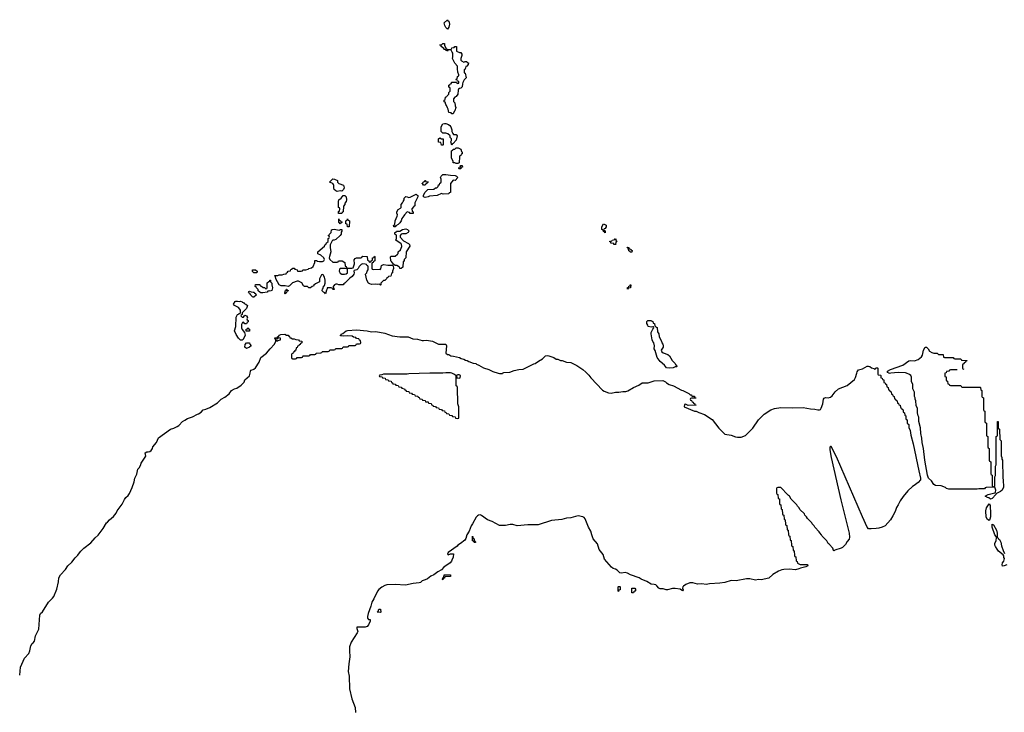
# Model space of a CAD drawing. Header units: inches. Extents: x 2397558 to 2568646, y 256209 to 449595.
# Tile 74 of 85: x 2476862 to 2490095, y 355443 to 364752. Entities that reach past the tile are written whole.
import ezdxf

# ---------------------------------------------------------------- set-up
doc = ezdxf.new("R2010")
doc.units = ezdxf.units.IN
doc.header["$MEASUREMENT"] = 0
for name, color, linetype in [('C4375', 7, 'Continuous'), ('C4376', 7, 'Continuous'), ('C4385', 7, 'Continuous'), ('C4386', 7, 'Continuous'), ('C4395', 7, 'Continuous')]:
    doc.layers.add(name, color=color, linetype=linetype)

msp = doc.modelspace()

# ---------------------------------------------------------------- linework, layer by layer
at = {"layer": 'C4375', "color": 6}
msp.add_lwpolyline([(2476862, 355942), (2476871, 356050), (2476929, 356170), (2476986, 356234), (2477000, 356270), (2477010, 356335), (2477030, 356370), (2477042, 356378), (2477059, 356401), (2477076, 356470), (2477119, 356561), (2477132, 356750), (2477142, 356770), (2477167, 356793), (2477250, 356925), (2477303, 356977), (2477319, 357001), (2477362, 357098), (2477385, 357195), (2477390, 357250), (2477410, 357290), (2477477, 357363), (2477510, 357410), (2477561, 357459), (2477610, 357520), (2477645, 357555), (2477652, 357570), (2477685, 357610), (2477724, 357650), (2477818, 357722), (2477875, 357790), (2477915, 357825), (2477986, 357914), (2478030, 357988), (2478043, 357997), (2478070, 358030), (2478123, 358077), (2478159, 358121), (2478174, 358150), (2478240, 358240), (2478270, 358302), (2478290, 358330), (2478321, 358359), (2478336, 358384), (2478376, 358464), (2478400, 358540), (2478410, 358591), (2478435, 358645), (2478449, 358710), (2478470, 358731), (2478489, 358770), (2478493, 358790), (2478556, 358884), (2478550, 358932), (2478570, 358946), (2478590, 358944), (2478610, 358950), (2478630, 358964), (2478645, 358990), (2478650, 359011), (2478699, 359070), (2478729, 359131), (2478889, 359250), (2478936, 359264), (2478977, 359283), (2479001, 359299), (2479050, 359350), (2479080, 359370), (2479118, 359390), (2479185, 359415), (2479253, 359450), (2479267, 359453), (2479302, 359478), (2479330, 359510), (2479362, 359518), (2479418, 359542), (2479519, 359601), (2479570, 359652), (2479620, 359680), (2479678, 359722), (2479710, 359770), (2479749, 359790), (2479781, 359799), (2479839, 359841), (2479878, 359882), (2479890, 359910), (2479953, 359967), (2479959, 360000)], dxfattribs=at)
at = {"layer": 'C4376', "color": 6}
for points in [[(2480000, 361358), (2479990, 361368), (2479989, 361391), (2480000, 361391)], [(2480000, 361024), (2479990, 361026), (2479970, 361048), (2479963, 361063), (2479950, 361069), (2479946, 361086), (2479938, 361090), (2479943, 361097), (2479950, 361102), (2479973, 361093), (2480000, 361092)], [(2479959, 360000), (2479964, 360030), (2479970, 360041), (2480000, 360051)]]:
    msp.add_lwpolyline(points, dxfattribs=at)
for points in [[(2479810, 360965), (2479830, 360971), (2479850, 360961), (2479854, 360954), (2479870, 360950), (2479879, 360939), (2479900, 360930), (2479926, 360910), (2479911, 360869), (2479860, 360820), (2479852, 360810), (2479852, 360788), (2479838, 360782), (2479834, 360770), (2479850, 360754), (2479870, 360754), (2479890, 360782), (2479910, 360774), (2479922, 360750), (2479914, 360730), (2479918, 360718), (2479934, 360710), (2479934, 360690), (2479918, 360682), (2479910, 360666), (2479890, 360666), (2479870, 360686), (2479858, 360682), (2479845, 360655), (2479842, 360630), (2479845, 360610), (2479852, 360590), (2479885, 360550), (2479891, 360510), (2479864, 360456), (2479850, 360445), (2479830, 360447), (2479802, 360470), (2479770, 360519), (2479750, 360570), (2479769, 360630), (2479770, 360754), (2479789, 360790), (2479805, 360795), (2479810, 360802), (2479818, 360802), (2479828, 360812), (2479829, 360850), (2479821, 360861), (2479802, 360882), (2479749, 360910), (2479735, 360930), (2479756, 360964), (2479769, 360971), (2479791, 360971)], [(2479950, 360568), (2479908, 360568), (2479908, 360592), (2479922, 360598), (2479928, 360612), (2479934, 360610), (2479938, 360598), (2479950, 360594)], [(2479910, 360335), (2479890, 360349), (2479894, 360386), (2479910, 360411), (2479952, 360410), (2479954, 360390), (2479974, 360370), (2479950, 360349)]]:
    msp.add_lwpolyline(points, close=True, dxfattribs=at)
at = {"layer": 'C4385', "color": 6}
for points in [[(2488394, 360000), (2488394, 359990), (2488398, 359978), (2488430, 359974), (2488434, 359970), (2488438, 359938), (2488453, 359933), (2488458, 359918), (2488474, 359910), (2488478, 359878), (2488493, 359873), (2488498, 359858), (2488514, 359850), (2488518, 359818), (2488534, 359810), (2488538, 359778), (2488553, 359773), (2488558, 359758), (2488574, 359750), (2488578, 359718), (2488593, 359713), (2488598, 359698), (2488614, 359690), (2488618, 359658), (2488633, 359653), (2488638, 359638), (2488654, 359630), (2488658, 359598), (2488673, 359593), (2488678, 359578), (2488694, 359570), (2488698, 359538), (2488713, 359533), (2488718, 359518), (2488734, 359510), (2488738, 359478), (2488754, 359470), (2488758, 359438), (2488771, 359430), (2488773, 359393), (2488778, 359378), (2488790, 359374), (2488792, 359330), (2488810, 359310), (2488811, 359270), (2488830, 359230), (2488839, 359170), (2488870, 359052), (2488948, 358690), (2488968, 358590), (2488969, 358570), (2488938, 358530), (2488886, 358490), (2488862, 358478), (2488798, 358422), (2488735, 358345), (2488696, 358284), (2488670, 358230), (2488646, 358194), (2488630, 358140), (2488595, 358085), (2488567, 358030), (2488493, 357950), (2488456, 357930), (2488410, 357917), (2488373, 357913), (2488307, 357907), (2488269, 357910), (2488253, 357930), (2488190, 358070), (2487838, 358878), (2487770, 359018), (2487762, 359018), (2487752, 359008), (2487751, 358970), (2487770, 358870), (2487900, 358300), (2488010, 357851), (2488016, 357796), (2488010, 357769), (2487983, 357737), (2487963, 357697), (2487920, 357660), (2487901, 357650), (2487817, 357623), (2487810, 357615), (2487800, 357620), (2487789, 357649), (2487742, 357702), (2487729, 357710), (2487708, 357750), (2487649, 357809), (2487638, 357830), (2487615, 357855), (2487608, 357870), (2487549, 357930), (2487538, 357950), (2487515, 357975), (2487508, 357990), (2487449, 358050), (2487438, 358070), (2487415, 358095), (2487408, 358110), (2487349, 358170), (2487338, 358190), (2487315, 358215), (2487308, 358230), (2487230, 358308), (2487208, 358348), (2487195, 358355), (2487188, 358368), (2487090, 358466), (2487050, 358466), (2487038, 358462), (2487034, 358450), (2487034, 358390), (2487038, 358378), (2487052, 358372), (2487058, 358318), (2487072, 358312), (2487074, 358250), (2487078, 358238), (2487092, 358232), (2487098, 358178), (2487112, 358170), (2487114, 358110), (2487118, 358098), (2487132, 358092), (2487138, 358038), (2487152, 358032), (2487154, 357970), (2487158, 357958), (2487172, 357952), (2487178, 357898), (2487192, 357892), (2487194, 357830), (2487198, 357818), (2487212, 357812), (2487218, 357758), (2487232, 357752), (2487234, 357690), (2487238, 357678), (2487252, 357672), (2487258, 357618), (2487272, 357612), (2487274, 357550), (2487278, 357538), (2487292, 357532), (2487298, 357478), (2487312, 357472), (2487314, 357450), (2487351, 357431), (2487450, 357431), (2487454, 357410), (2487430, 357400), (2487358, 357382), (2487334, 357370), (2487290, 357356), (2487205, 357365), (2487130, 357362), (2487104, 357356), (2487060, 357340), (2486983, 357297), (2486930, 357248), (2486870, 357232), (2486830, 357225), (2486790, 357227), (2486750, 357218), (2486677, 357237), (2486630, 357238), (2486490, 357211), (2486426, 357214), (2486341, 357190), (2486270, 357179), (2486132, 357168), (2486090, 357160), (2486030, 357168), (2485970, 357164), (2485910, 357182), (2485870, 357182), (2485817, 357163), (2485782, 357138), (2485775, 357130), (2485771, 357111), (2485778, 357090), (2485770, 357078), (2485738, 357098), (2485670, 357108), (2485634, 357106), (2485569, 357089), (2485550, 357089), (2485510, 357102), (2485470, 357103), (2485450, 357112), (2485424, 357144), (2485410, 357155), (2485390, 357162), (2485347, 357167), (2485290, 357202), (2485213, 357233), (2485189, 357250), (2485070, 357290), (2485033, 357313), (2484999, 357321), (2484950, 357315), (2484930, 357317), (2484890, 357353), (2484870, 357366), (2484837, 357377), (2484815, 357395), (2484721, 357501), (2484704, 357564), (2484652, 357632), (2484626, 357706), (2484570, 357774), (2484550, 357830), (2484538, 357878), (2484508, 357930), (2484464, 358044), (2484450, 358063), (2484430, 358072), (2484370, 358082), (2484330, 358076), (2484270, 358056), (2484210, 358052), (2484150, 358036), (2484010, 358022), (2483830, 357963), (2483690, 357961), (2483550, 357951), (2483490, 357966), (2483452, 357968), (2483390, 357954), (2483312, 357952), (2483210, 358010), (2483149, 358030), (2483070, 358088), (2483050, 358096), (2483030, 358094), (2483014, 358086), (2482996, 358064), (2482950, 357976), (2482931, 357949), (2482904, 357876), (2482873, 357830), (2482859, 357781), (2482843, 357757), (2482788, 357712), (2482751, 357690), (2482742, 357678), (2482622, 357590), (2482614, 357570), (2482622, 357562), (2482653, 357573), (2482692, 357572), (2482686, 357530), (2482670, 357488), (2482665, 357475), (2482646, 357454), (2482564, 357396), (2482530, 357356), (2482481, 357330), (2482430, 357290), (2482389, 357271), (2482345, 357235), (2482310, 357226), (2482271, 357210), (2482250, 357189), (2482230, 357182), (2482150, 357176), (2482046, 357154), (2481910, 357161), (2481795, 357155), (2481770, 357149), (2481730, 357126), (2481687, 357093), (2481670, 357070), (2481623, 356970), (2481596, 356924), (2481583, 356870), (2481545, 356770), (2481537, 356730), (2481538, 356710), (2481550, 356692), (2481574, 356690), (2481571, 356670), (2481550, 356618), (2481530, 356595), (2481507, 356587), (2481394, 356586), (2481392, 356570), (2481405, 356530), (2481398, 356510), (2481316, 356384), (2481296, 356324), (2481293, 356270), (2481299, 356190), (2481285, 356095), (2481279, 355990), (2481289, 355930), (2481297, 355757), (2481324, 355624), (2481370, 355507), (2481377, 355443)], [(2482375, 360000), (2482230, 359999), (2482090, 359994), (2482070, 359989), (2481750, 359986), (2481730, 359978), (2481704, 359976), (2481694, 359970), (2481698, 359958), (2481733, 359953), (2481738, 359938), (2481773, 359933), (2481778, 359918), (2481813, 359913), (2481818, 359898), (2481853, 359893), (2481858, 359878), (2481873, 359873), (2481878, 359858), (2481910, 359854), (2481918, 359838), (2481950, 359834), (2481958, 359818), (2481990, 359814), (2481998, 359798), (2482033, 359793), (2482038, 359778), (2482053, 359773), (2482058, 359758), (2482090, 359754), (2482098, 359738), (2482130, 359734), (2482138, 359718), (2482170, 359714), (2482178, 359698), (2482213, 359693), (2482218, 359678), (2482233, 359673), (2482238, 359658), (2482270, 359654), (2482278, 359638), (2482310, 359634), (2482318, 359618), (2482350, 359614), (2482358, 359598), (2482393, 359593), (2482398, 359578), (2482413, 359573), (2482418, 359558), (2482450, 359554), (2482458, 359538), (2482490, 359534), (2482498, 359518), (2482530, 359514), (2482538, 359498), (2482573, 359493), (2482578, 359478), (2482593, 359473), (2482598, 359458), (2482630, 359454), (2482638, 359438), (2482670, 359434), (2482678, 359418), (2482713, 359413), (2482718, 359398), (2482750, 359394), (2482762, 359398), (2482766, 359410), (2482766, 359550), (2482749, 359590), (2482746, 359810), (2482742, 359822), (2482729, 359830), (2482727, 359967), (2482704, 359984), (2482672, 360000)], [(2483295, 360000), (2483310, 359995), (2483350, 359999), (2483352, 360000)], [(2484486, 360000), (2484510, 359975), (2484538, 359938), (2484694, 359774), (2484718, 359758), (2484775, 359735), (2484810, 359734), (2484870, 359744), (2484915, 359745), (2484970, 359755), (2485010, 359756), (2485035, 359765), (2485110, 359810), (2485182, 359838), (2485230, 359870), (2485310, 359872), (2485390, 359898), (2485505, 359905), (2485544, 359884), (2485554, 359870), (2485591, 359851), (2485650, 359831), (2485755, 359775), (2485774, 359770), (2485854, 359730), (2485872, 359712), (2485890, 359711), (2485894, 359694), (2485930, 359691), (2485933, 359673), (2485950, 359671), (2485950, 359666), (2485890, 359666), (2485878, 359662), (2485874, 359650), (2485878, 359638), (2485893, 359633), (2485898, 359618), (2485914, 359610), (2485918, 359598), (2485934, 359590), (2485938, 359578), (2485954, 359570), (2485848, 359568), (2485810, 359586), (2485798, 359582), (2485794, 359550), (2485931, 359491), (2485954, 359490), (2485990, 359471), (2486065, 359445), (2486170, 359380), (2486260, 359260), (2486340, 359180), (2486423, 359170), (2486484, 359144), (2486510, 359139), (2486557, 359143), (2486616, 359164), (2486717, 359263), (2486790, 359373), (2486869, 359450), (2486958, 359510), (2487008, 359528), (2487090, 359542), (2487250, 359535), (2487390, 359541), (2487490, 359521), (2487550, 359519), (2487590, 359508), (2487613, 359507), (2487625, 359515), (2487636, 359530), (2487656, 359590), (2487665, 359650), (2487675, 359665), (2487690, 359673), (2487730, 359670), (2487761, 359679), (2487782, 359698), (2487820, 359750), (2487868, 359790), (2487985, 359835), (2488083, 359917), (2488097, 359943), (2488113, 360000)], [(2488571, 360000), (2488550, 359998), (2488546, 360000)], [(2490000, 358387), (2489982, 358378), (2489980, 358370), (2489930, 358318), (2489910, 358309), (2489888, 358328), (2489868, 358330), (2489838, 358350), (2489878, 358370), (2489966, 358394), (2489976, 358404), (2489983, 358430), (2489967, 358467), (2489850, 358466), (2489838, 358462), (2489830, 358449), (2489752, 358448), (2489730, 358442), (2489350, 358441), (2489317, 358450), (2489303, 358463), (2489247, 358487), (2489169, 358490), (2489150, 358504), (2489116, 358556), (2489076, 358590), (2489064, 358630), (2489029, 358830), (2489009, 358990), (2488993, 359070), (2488989, 359129), (2488974, 359190), (2488968, 359268), (2488948, 359352), (2488948, 359410), (2488938, 359430), (2488929, 359469), (2488927, 359527), (2488909, 359569), (2488908, 359630), (2488898, 359650), (2488898, 359670), (2488888, 359690), (2488887, 359747), (2488868, 359790), (2488867, 359847), (2488848, 359890), (2488847, 359947), (2488838, 359970), (2488823, 359983), (2488782, 360000)], [(2489298, 360000), (2489294, 359970), (2489298, 359958), (2489314, 359950), (2489314, 359910), (2489318, 359898), (2489333, 359893), (2489338, 359858), (2489353, 359853), (2489358, 359838), (2489370, 359834), (2489510, 359834), (2489518, 359818), (2489530, 359814), (2489770, 359814), (2489774, 359810), (2489778, 359778), (2489794, 359770), (2489794, 359690), (2489798, 359678), (2489814, 359670), (2489814, 359510), (2489818, 359498), (2489834, 359490), (2489834, 359350), (2489838, 359338), (2489854, 359330), (2489854, 359170), (2489858, 359158), (2489874, 359150), (2489874, 359010), (2489878, 358998), (2489894, 358990), (2489894, 358830), (2489898, 358818), (2489914, 358810), (2489914, 358650), (2489918, 358638), (2489934, 358630), (2489934, 358490), (2489938, 358478), (2489950, 358474), (2489962, 358478), (2489966, 358490), (2489966, 358610), (2489975, 358625), (2489978, 358650), (2489978, 358750), (2489986, 358770), (2489988, 359150), (2490000, 359157)], [(2490000, 357635), (2489976, 357670), (2489970, 357688), (2489970, 357710), (2489987, 357753), (2489990, 357790), (2489986, 357806), (2489970, 357829), (2489930, 357930), (2489930, 357972), (2489950, 357964), (2489990, 357893), (2490000, 357850), (2489999, 357801), (2489994, 357794), (2490000, 357793)]]:
    msp.add_lwpolyline(points, dxfattribs=at)
for points in [[(2482770, 359978), (2482750, 359978), (2482734, 359970), (2482738, 359938), (2482770, 359934), (2482782, 359938), (2482786, 359970)], [(2489890, 358023), (2489870, 358034), (2489850, 358068), (2489846, 358150), (2489854, 358190), (2489890, 358243), (2489905, 358225), (2489910, 358110), (2489910, 358070), (2489903, 358037), (2489896, 358024)], [(2482970, 357726), (2482962, 357742), (2482946, 357750), (2482950, 357812), (2482958, 357778), (2482970, 357774), (2482972, 357752), (2482978, 357738), (2482990, 357734), (2482990, 357726)], [(2482550, 357226), (2482546, 357230), (2482549, 357251), (2482562, 357258), (2482569, 357291), (2482651, 357291), (2482650, 357269), (2482574, 357266), (2482570, 357248), (2482554, 357246)], [(2484910, 357069), (2484906, 357070), (2484906, 357130), (2484910, 357134), (2484930, 357132), (2484934, 357130), (2484932, 357090), (2484914, 357086)], [(2485110, 357048), (2485089, 357050), (2485090, 357114), (2485130, 357112), (2485142, 357090), (2485131, 357070), (2485118, 357062)], [(2481710, 356786), (2481668, 356788), (2481670, 356794), (2481682, 356798), (2481690, 356831), (2481712, 356830), (2481714, 356790)]]:
    msp.add_lwpolyline(points, close=True, dxfattribs=at)
at = {"layer": 'C4386', "color": 6}
for points in [[(2482610, 364626), (2482590, 364646), (2482575, 364675), (2482569, 364710), (2482610, 364752), (2482618, 364738), (2482630, 364731), (2482639, 364690), (2482631, 364650)], [(2482612, 364352), (2482666, 364354), (2482670, 364374), (2482702, 364378), (2482710, 364392), (2482732, 364390), (2482734, 364330), (2482771, 364311), (2482790, 364311), (2482805, 364290), (2482805, 364270), (2482791, 364230), (2482792, 364210), (2482800, 364200), (2482830, 364182), (2482850, 364191), (2482870, 364191), (2482878, 364178), (2482894, 364170), (2482891, 364150), (2482870, 364126), (2482858, 364122), (2482850, 364086), (2482838, 364082), (2482834, 364070), (2482834, 364050), (2482838, 364038), (2482850, 364034), (2482865, 363970), (2482837, 363943), (2482818, 363910), (2482812, 363890), (2482811, 363850), (2482798, 363842), (2482791, 363830), (2482771, 363829), (2482761, 363819), (2482755, 363805), (2482750, 363749), (2482730, 363718), (2482711, 363709), (2482693, 363687), (2482693, 363653), (2482710, 363634), (2482713, 363593), (2482722, 363570), (2482710, 363528), (2482701, 363519), (2482690, 363489), (2482670, 363489), (2482662, 363502), (2482630, 363506), (2482622, 363550), (2482610, 363568), (2482599, 363599), (2482588, 363610), (2482582, 363642), (2482566, 363650), (2482566, 363670), (2482582, 363678), (2482586, 363710), (2482602, 363718), (2482606, 363730), (2482628, 363752), (2482630, 363774), (2482647, 363793), (2482647, 363827), (2482642, 363842), (2482630, 363846), (2482630, 363874), (2482642, 363878), (2482646, 363890), (2482666, 363894), (2482666, 363906), (2482672, 363912), (2482734, 363914), (2482738, 363898), (2482750, 363894), (2482762, 363898), (2482766, 363910), (2482762, 363922), (2482746, 363926), (2482742, 363942), (2482726, 363950), (2482742, 363958), (2482748, 363990), (2482762, 363998), (2482766, 364010), (2482750, 364046), (2482745, 364090), (2482748, 364128), (2482710, 364169), (2482678, 364230), (2482685, 364255), (2482682, 364302), (2482676, 364316), (2482662, 364342), (2482650, 364346), (2482618, 364342), (2482614, 364330), (2482610, 364330), (2482599, 364339), (2482590, 364339), (2482585, 364345), (2482570, 364350), (2482563, 364363), (2482529, 364390), (2482527, 364407), (2482508, 364410), (2482510, 364414), (2482530, 364414), (2482550, 364434), (2482573, 364433), (2482572, 364410), (2482591, 364371)], [(2482670, 363066), (2482658, 363110), (2482666, 363130), (2482666, 363150), (2482649, 363169), (2482646, 363190), (2482618, 363218), (2482589, 363229), (2482550, 363229), (2482529, 363249), (2482528, 363310), (2482550, 363352), (2482570, 363358), (2482590, 363357), (2482624, 363344), (2482645, 363330), (2482658, 363310), (2482671, 363271), (2482671, 363250), (2482682, 363222), (2482691, 363211), (2482730, 363211), (2482743, 363190), (2482730, 363135), (2482690, 363086), (2482678, 363082)], [(2482530, 363066), (2482522, 363102), (2482490, 363108), (2482490, 363152), (2482510, 363162), (2482530, 363152), (2482552, 363150), (2482554, 363070), (2482550, 363066)], [(2482730, 362818), (2482710, 362828), (2482687, 362827), (2482686, 362850), (2482667, 362893), (2482666, 362990), (2482682, 362998), (2482687, 363013), (2482710, 363014), (2482729, 363031), (2482754, 363030), (2482790, 363011), (2482801, 362981), (2482811, 362970), (2482811, 362950), (2482797, 362943), (2482790, 362929), (2482778, 362922), (2482771, 362909), (2482770, 362826), (2482750, 362818)], [(2482770, 362746), (2482766, 362750), (2482768, 362770), (2482786, 362774), (2482788, 362792), (2482810, 362791), (2482812, 362770), (2482793, 362767), (2482790, 362748)], [(2481190, 362449), (2481170, 362453), (2481130, 362441), (2481110, 362450), (2481090, 362470), (2481083, 362490), (2481085, 362525), (2481079, 362539), (2481069, 362549), (2481026, 362570), (2481070, 362611), (2481094, 362610), (2481134, 362590), (2481134, 362570), (2481152, 362552), (2481212, 362530), (2481221, 362490), (2481216, 362470)], [(2482290, 362526), (2482282, 362542), (2482266, 362550), (2482282, 362558), (2482286, 362570), (2482302, 362578), (2482306, 362590), (2482310, 362591), (2482314, 362590), (2482318, 362578), (2482350, 362574), (2482354, 362570), (2482338, 362562), (2482334, 362550), (2482318, 362542), (2482310, 362526)], [(2482714, 362590), (2482690, 362595), (2482652, 362550), (2482652, 362430), (2482634, 362426), (2482632, 362410), (2482552, 362408), (2482530, 362418), (2482471, 362390), (2482370, 362379), (2482350, 362370), (2482310, 362361), (2482288, 362370), (2482290, 362394), (2482310, 362434), (2482348, 362472), (2482427, 362473), (2482449, 362491), (2482470, 362494), (2482486, 362510), (2482489, 362531), (2482506, 362534), (2482510, 362554), (2482522, 362558), (2482527, 362573), (2482527, 362607), (2482518, 362630), (2482529, 362650), (2482549, 362670), (2482590, 362673), (2482650, 362662), (2482717, 362657), (2482734, 362650), (2482752, 362632)], [(2481148, 362148), (2481148, 362172), (2481162, 362178), (2481166, 362210), (2481162, 362222), (2481148, 362230), (2481149, 362290), (2481145, 362310), (2481150, 362332), (2481185, 362355), (2481209, 362391), (2481230, 362391), (2481250, 362371), (2481254, 362330), (2481250, 362309), (2481233, 362287), (2481230, 362266), (2481213, 362247), (2481211, 362169), (2481198, 362162), (2481190, 362148)], [(2482150, 362146), (2482110, 362148), (2482102, 362162), (2482070, 362168), (2482032, 362130), (2482026, 362114), (2481998, 362082), (2481987, 362050), (2481970, 362022), (2481950, 361998), (2481918, 361982), (2481910, 361968), (2481890, 361966), (2481888, 361988), (2481902, 361998), (2481910, 362050), (2481937, 362110), (2481939, 362130), (2481929, 362150), (2481929, 362170), (2481950, 362202), (2481982, 362218), (2481989, 362230), (2481989, 362270), (2482009, 362291), (2482015, 362310), (2482029, 362330), (2482030, 362354), (2482050, 362374), (2482070, 362372), (2482090, 362362), (2482110, 362366), (2482190, 362405), (2482200, 362400), (2482211, 362390), (2482211, 362370), (2482172, 362290), (2482171, 362250), (2482158, 362242), (2482132, 362210), (2482138, 362178), (2482152, 362170)], [(2481170, 362008), (2481162, 362022), (2481150, 362026), (2481150, 362074), (2481158, 362058), (2481174, 362050), (2481178, 362038), (2481194, 362030), (2481178, 362022)], [(2481270, 361966), (2481266, 361970), (2481262, 362002), (2481246, 362010), (2481246, 362050), (2481262, 362058), (2481270, 362074), (2481278, 362058), (2481294, 362050), (2481290, 361966)], [(2481156, 361924), (2481173, 361933), (2481190, 361934), (2481192, 361930), (2481192, 361910), (2481184, 361896), (2481181, 361870), (2481171, 361850), (2481110, 361800), (2481089, 361789), (2481071, 361789), (2481061, 361779), (2481036, 361724), (2481036, 361690), (2481046, 361630), (2481025, 361570), (2481022, 361550), (2481031, 361531), (2481070, 361494), (2481127, 361493), (2481142, 361498), (2481146, 361510), (2481194, 361510), (2481232, 361490), (2481238, 361438), (2481250, 361434), (2481258, 361418), (2481270, 361414), (2481327, 361413), (2481342, 361418), (2481355, 361445), (2481362, 361470), (2481356, 361524), (2481370, 361542), (2481390, 361551), (2481447, 361553), (2481462, 361558), (2481466, 361570), (2481472, 361572), (2481529, 361571), (2481532, 361570), (2481538, 361518), (2481553, 361513), (2481558, 361498), (2481570, 361494), (2481582, 361498), (2481587, 361513), (2481602, 361518), (2481606, 361550), (2481622, 361558), (2481630, 361574), (2481634, 361570), (2481634, 361510), (2481618, 361502), (2481614, 361490), (2481598, 361482), (2481594, 361470), (2481593, 361413), (2481598, 361398), (2481613, 361393), (2481697, 361397), (2481707, 361393), (2481718, 361402), (2481726, 361450), (2481750, 361461), (2481810, 361452), (2481874, 361454), (2481882, 361442), (2481886, 361410), (2481872, 361370), (2481872, 361350), (2481858, 361342), (2481850, 361306), (2481818, 361302), (2481814, 361290), (2481798, 361282), (2481794, 361270), (2481770, 361246), (2481750, 361246), (2481714, 361210), (2481714, 361190), (2481710, 361186), (2481698, 361198), (2481670, 361195), (2481650, 361199), (2481590, 361193), (2481570, 361200), (2481550, 361213), (2481529, 361251), (2481509, 361330), (2481528, 361352), (2481530, 361374), (2481546, 361390), (2481546, 361430), (2481542, 361442), (2481530, 361446), (2481522, 361462), (2481507, 361467), (2481470, 361469), (2481450, 361462), (2481424, 361436), (2481410, 361408), (2481392, 361390), (2481358, 361382), (2481354, 361370), (2481358, 361350), (2481352, 361332), (2481330, 361302), (2481300, 361280), (2481274, 361250), (2481232, 361210), (2481218, 361202), (2481211, 361190), (2481150, 361189), (2481130, 361198), (2481110, 361198), (2481094, 361190), (2481085, 361175), (2481074, 361170), (2481078, 361138), (2481090, 361134), (2481094, 361130), (2481090, 361128), (2481070, 361128), (2481062, 361142), (2481047, 361147), (2480994, 361146), (2480994, 361134), (2480984, 361116), (2480970, 361069), (2480962, 361082), (2480946, 361090), (2480928, 361110), (2480930, 361134), (2480942, 361138), (2480946, 361170), (2480959, 361181), (2480969, 361211), (2480969, 361250), (2480958, 361290), (2480942, 361322), (2480930, 361326), (2480918, 361322), (2480904, 361296), (2480892, 361268), (2480890, 361228), (2480838, 361202), (2480817, 361183), (2480810, 361169), (2480792, 361168), (2480771, 361149), (2480750, 361148), (2480730, 361166), (2480688, 361168), (2480676, 361176), (2480655, 361215), (2480610, 361239), (2480590, 361239), (2480530, 361217), (2480490, 361175), (2480470, 361166), (2480430, 361174), (2480376, 361176), (2480349, 361189), (2480306, 361270), (2480302, 361302), (2480286, 361310), (2480290, 361314), (2480330, 361314), (2480350, 361322), (2480390, 361322), (2480410, 361332), (2480442, 361338), (2480446, 361350), (2480462, 361358), (2480470, 361374), (2480502, 361378), (2480507, 361393), (2480522, 361398), (2480526, 361410), (2480532, 361412), (2480550, 361414), (2480558, 361398), (2480590, 361392), (2480594, 361374), (2480610, 361372), (2480647, 361373), (2480662, 361378), (2480669, 361391), (2480710, 361391), (2480739, 361401), (2480748, 361410), (2480784, 361416), (2480805, 361435), (2480829, 361490), (2480830, 361514), (2480850, 361514), (2480865, 361505), (2480890, 361501), (2480930, 361501), (2480948, 361510), (2480958, 361530), (2480949, 361550), (2480910, 361589), (2480867, 361607), (2480868, 361630), (2480958, 361710), (2480968, 361732), (2480982, 361738), (2480987, 361753), (2481006, 361770), (2481006, 361810), (2481022, 361818), (2481026, 361830), (2481022, 361842), (2481008, 361850), (2481022, 361858), (2481026, 361870), (2481049, 361891), (2481054, 361926), (2481066, 361934), (2481090, 361937)], [(2482050, 361874), (2482005, 361875), (2481991, 361869), (2481974, 361850), (2481974, 361830), (2482021, 361781), (2482086, 361746), (2482102, 361730), (2482105, 361710), (2482055, 361630), (2482051, 361550), (2482031, 361529), (2482030, 361508), (2482018, 361502), (2482010, 361428), (2481990, 361406), (2481970, 361409), (2481965, 361425), (2481954, 361434), (2481930, 361449), (2481908, 361448), (2481886, 361466), (2481860, 361500), (2481849, 361509), (2481847, 361567), (2481850, 361574), (2481907, 361573), (2481940, 361600), (2481948, 361610), (2481948, 361630), (2481982, 361658), (2481998, 361702), (2481993, 361733), (2481985, 361745), (2481935, 361775), (2481918, 361790), (2481927, 361813), (2481927, 361847), (2481922, 361862), (2481906, 361870), (2481906, 361890), (2481922, 361898), (2481928, 361912), (2481970, 361912), (2482006, 361930), (2482050, 361942), (2482074, 361930), (2482090, 361914), (2482092, 361910), (2482082, 361890)], [(2484730, 361886), (2484722, 361902), (2484710, 361906), (2484706, 361926), (2484694, 361926), (2484688, 361932), (2484688, 361970), (2484710, 362010), (2484745, 361990), (2484745, 361970), (2484730, 361946), (2484718, 361942), (2484714, 361930), (2484718, 361918), (2484730, 361914)], [(2484870, 361726), (2484869, 361729), (2484849, 361730), (2484846, 361746), (2484838, 361742), (2484808, 361750), (2484806, 361766), (2484786, 361770), (2484822, 361778), (2484826, 361790), (2484862, 361798), (2484870, 361811), (2484878, 361778), (2484894, 361770), (2484874, 361766)], [(2485090, 361626), (2485069, 361629), (2485062, 361642), (2485050, 361646), (2485042, 361682), (2485030, 361686), (2485026, 361694), (2485050, 361691), (2485054, 361674), (2485074, 361670), (2485078, 361658), (2485094, 361650)], [(2481171, 361409), (2481161, 361399), (2481157, 361370), (2481170, 361347), (2481190, 361331), (2481229, 361331), (2481250, 361338), (2481268, 361352), (2481268, 361388), (2481262, 361402), (2481248, 361408)], [(2480230, 361102), (2480214, 361106), (2480198, 361102), (2480190, 361089), (2480130, 361082), (2480103, 361083), (2480089, 361089), (2480069, 361109), (2480067, 361127), (2480046, 361150), (2480042, 361162), (2480028, 361168), (2480030, 361191), (2480090, 361191), (2480094, 361174), (2480114, 361170), (2480133, 361153), (2480152, 361152), (2480170, 361134), (2480182, 361138), (2480186, 361150), (2480190, 361214), (2480210, 361234), (2480222, 361238), (2480226, 361250), (2480233, 361253), (2480234, 361230), (2480251, 361211), (2480251, 361190), (2480261, 361150), (2480251, 361111)], [(2485030, 361129), (2485030, 361152), (2485046, 361154), (2485048, 361170), (2485066, 361174), (2485068, 361190), (2485074, 361190), (2485072, 361150), (2485038, 361142)], [(2480430, 361066), (2480426, 361070), (2480428, 361110), (2480442, 361118), (2480446, 361130), (2480452, 361132), (2480458, 361118), (2480470, 361114), (2480472, 361108), (2480458, 361102), (2480450, 361086), (2480438, 361082)], [(2485590, 360069), (2485554, 360074), (2485529, 360110), (2485470, 360159), (2485430, 360210), (2485405, 360305), (2485390, 360330), (2485394, 360370), (2485384, 360410), (2485370, 360429), (2485363, 360450), (2485350, 360530), (2485350, 360550), (2485356, 360564), (2485370, 360594), (2485386, 360610), (2485382, 360622), (2485370, 360626), (2485350, 360618), (2485310, 360629), (2485306, 360646), (2485289, 360671), (2485290, 360694), (2485306, 360710), (2485354, 360710), (2485358, 360698), (2485370, 360694), (2485374, 360674), (2485392, 360670), (2485398, 360638), (2485414, 360630), (2485418, 360618), (2485430, 360614), (2485435, 360555), (2485451, 360530), (2485458, 360490), (2485490, 360432), (2485491, 360411), (2485506, 360390), (2485511, 360370), (2485511, 360350), (2485482, 360310), (2485491, 360290), (2485510, 360276), (2485571, 360251), (2485594, 360234), (2485630, 360171), (2485671, 360130), (2485678, 360118), (2485691, 360110), (2485694, 360090), (2485690, 360086), (2485670, 360086), (2485645, 360075)], [(2480342, 360478), (2480333, 360467), (2480318, 360462), (2480314, 360450), (2480318, 360438), (2480330, 360434), (2480338, 360442), (2480350, 360445), (2480366, 360450), (2480366, 360470)]]:
    msp.add_lwpolyline(points, close=True, dxfattribs=at)
for points in [[(2480000, 361391), (2480032, 361390), (2480052, 361370), (2480050, 361349), (2480008, 361350), (2480000, 361358)], [(2480000, 361092), (2480012, 361092), (2480018, 361078), (2480030, 361074), (2480042, 361050), (2480010, 361022), (2480000, 361024)], [(2480000, 360051), (2480010, 360055), (2480030, 360071), (2480079, 360150), (2480102, 360210), (2480179, 360270), (2480230, 360330), (2480289, 360390), (2480306, 360430), (2480302, 360462), (2480290, 360466), (2480290, 360474), (2480322, 360478), (2480326, 360490), (2480343, 360497), (2480349, 360510), (2480370, 360522), (2480426, 360526), (2480450, 360512), (2480470, 360512), (2480478, 360498), (2480490, 360494), (2480494, 360474), (2480506, 360474), (2480530, 360462), (2480550, 360462), (2480572, 360452), (2480610, 360451), (2480618, 360438), (2480654, 360430), (2480653, 360407), (2480638, 360402), (2480633, 360387), (2480618, 360382), (2480613, 360367), (2480598, 360362), (2480593, 360347), (2480578, 360342), (2480574, 360310), (2480558, 360302), (2480550, 360286), (2480538, 360282), (2480533, 360267), (2480518, 360262), (2480514, 360250), (2480514, 360210), (2480518, 360198), (2480530, 360194), (2480570, 360194), (2480582, 360198), (2480590, 360214), (2480650, 360214), (2480662, 360218), (2480666, 360230), (2480673, 360233), (2480750, 360234), (2480762, 360238), (2480770, 360254), (2480830, 360254), (2480842, 360258), (2480848, 360272), (2480910, 360274), (2480922, 360278), (2480926, 360290), (2480933, 360293), (2481010, 360294), (2481022, 360298), (2481030, 360314), (2481090, 360314), (2481102, 360318), (2481106, 360330), (2481113, 360333), (2481190, 360334), (2481202, 360338), (2481210, 360354), (2481270, 360354), (2481282, 360358), (2481288, 360372), (2481370, 360374), (2481382, 360378), (2481390, 360394), (2481430, 360394), (2481442, 360398), (2481446, 360410), (2481442, 360442), (2481427, 360447), (2481422, 360462), (2481387, 360467), (2481382, 360482), (2481350, 360486), (2481330, 360498), (2481270, 360502), (2481210, 360499), (2481182, 360502), (2481169, 360509), (2481184, 360516), (2481189, 360530), (2481204, 360536), (2481250, 360570), (2481270, 360577), (2481390, 360583), (2481530, 360570), (2481590, 360559), (2481650, 360561), (2481770, 360538), (2481870, 360502), (2481970, 360490), (2482082, 360490), (2482145, 360465), (2482210, 360458), (2482270, 360442), (2482290, 360439), (2482330, 360445), (2482410, 360430), (2482490, 360392), (2482591, 360391), (2482597, 360370), (2482591, 360271), (2482611, 360251), (2482629, 360251), (2482655, 360235), (2482694, 360230), (2482772, 360210), (2482797, 360197), (2482830, 360190), (2482854, 360174), (2482876, 360170), (2482897, 360157), (2482956, 360136), (2482991, 360130), (2483001, 360121), (2483031, 360110), (2483094, 360074), (2483166, 360050), (2483223, 360023), (2483295, 360000)], [(2488546, 360000), (2488526, 360010), (2488526, 360030), (2488568, 360050), (2488730, 360110), (2488814, 360166), (2488829, 360171), (2488890, 360168), (2488937, 360183), (2488981, 360219), (2488997, 360243), (2489009, 360310), (2489030, 360352), (2489050, 360351), (2489070, 360330), (2489090, 360298), (2489120, 360280), (2489150, 360271), (2489191, 360271), (2489210, 360254), (2489274, 360250), (2489278, 360218), (2489290, 360214), (2489410, 360212), (2489418, 360198), (2489430, 360194), (2489510, 360194), (2489518, 360178), (2489530, 360174), (2489593, 360173), (2489593, 360167), (2489578, 360162), (2489573, 360147), (2489558, 360142), (2489553, 360127), (2489538, 360122), (2489534, 360110), (2489534, 360070), (2489538, 360058), (2489553, 360053)], [(2483352, 360000), (2483370, 360010), (2483450, 360016), (2483510, 360039), (2483570, 360050), (2483630, 360053), (2483770, 360125), (2483790, 360131), (2483836, 360164), (2483888, 360192), (2483927, 360233), (2483950, 360238), (2483975, 360235), (2484042, 360210), (2484071, 360191), (2484094, 360190), (2484131, 360171), (2484154, 360170), (2484210, 360151), (2484270, 360146), (2484350, 360103), (2484430, 360050), (2484470, 360017), (2484486, 360000)], [(2488113, 360000), (2488119, 360021), (2488135, 360045), (2488190, 360059), (2488250, 360094), (2488270, 360096), (2488290, 360090), (2488310, 360075), (2488342, 360062), (2488350, 360054), (2488362, 360058), (2488370, 360072), (2488390, 360074), (2488394, 360070), (2488394, 360000)], [(2482672, 360000), (2482670, 360001), (2482650, 360005), (2482590, 360005), (2482550, 360001), (2482375, 360000)], [(2488782, 360000), (2488766, 360006), (2488670, 360009), (2488571, 360000)], [(2489464, 360044), (2489370, 360046), (2489358, 360042), (2489350, 360026), (2489318, 360022), (2489313, 360007), (2489298, 360002), (2489298, 360000)]]:
    msp.add_lwpolyline(points, dxfattribs=at)
at = {"layer": 'C4395', "color": 6}
for points in [[(2490000, 359157), (2490002, 359158), (2490006, 359170), (2490006, 359350), (2490010, 359354), (2490014, 359350), (2490014, 359270), (2490018, 359258), (2490032, 359250), (2490034, 359110), (2490052, 359090), (2490054, 358890), (2490062, 358870), (2490064, 358844), (2490072, 358830), (2490074, 358590), (2490082, 358570), (2490085, 358470), (2490065, 358430), (2490042, 358410), (2490000, 358387)], [(2490000, 357793), (2490010, 357791), (2490016, 357776), (2490030, 357767), (2490050, 357731), (2490059, 357679), (2490078, 357618), (2490099, 357579)], [(2490130, 357426), (2490094, 357410), (2490069, 357409), (2490066, 357426), (2490070, 357452), (2490087, 357473), (2490098, 357510), (2490090, 357526), (2490087, 357547), (2490080, 357560), (2490017, 357610), (2490000, 357635)]]:
    msp.add_lwpolyline(points, dxfattribs=at)

doc.saveas('drawing.dxf')
